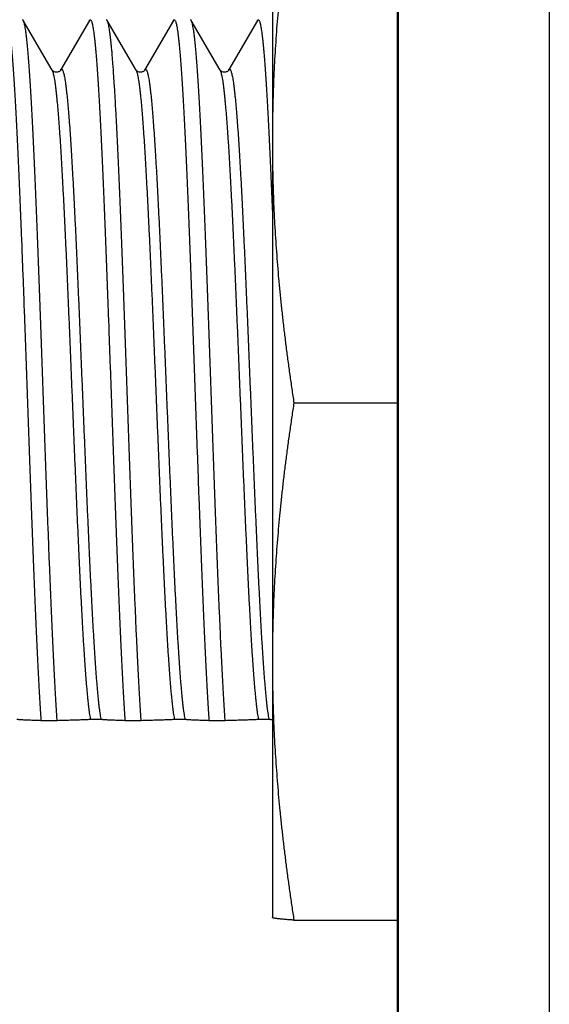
# Model space of a CAD drawing. Header units: inches. Extents: x 0 to 22, y 0 to 17.
# Tile 38 of 85: x 8.796 to 8.971, y 8.091 to 8.416. Entities that reach past the tile are written whole.
import ezdxf

# ---------------------------------------------------------------- set-up
doc = ezdxf.new("R2010")
doc.units = ezdxf.units.IN
doc.header["$LTSCALE"] = 1.21
doc.header["$MEASUREMENT"] = 0
doc.layers.get('0').update_dxf_attribs({"linetype": 'CONTINUOUS'})

msp = doc.modelspace()

# ---------------------------------------------------------------- linework, layer by layer
at = {"color": 7, "linetype": 'CONTINUOUS'}
for p, q in [((8.92121, 5.72417), (8.92121, 9.40369)), ((8.87982, 8.46327), (8.87982, 8.11927)), ((8.80698, 8.39959), (8.79747, 8.41604)), ((8.81934, 8.41604), (8.80983, 8.39959)), ((8.83475, 8.39959), (8.82524, 8.41604)), ((8.84711, 8.41604), (8.8376, 8.39959)), ((8.86252, 8.39959), (8.85301, 8.41604)), ((8.87488, 8.41604), (8.86537, 8.39959)), ((8.88695, 8.28954), (8.92121, 8.28954)), ((8.80867, 8.18438), (8.80332, 8.18438)), ((8.83644, 8.18438), (8.83109, 8.18438)), ((8.86421, 8.18438), (8.85886, 8.18438)), ((8.87982, 8.11927), (8.87983, 8.11925)), ((8.88695, 8.11841), (8.92121, 8.11841))]:
    msp.add_line(p, q, dxfattribs=at)
at = {"color": 9, "linetype": 'CONTINUOUS'}
for p, q in [((8.92139, 9.39785), (8.92139, 5.72399)), ((8.97139, 9.39742), (8.97139, 5.72356))]:
    msp.add_line(p, q, dxfattribs=at)
at = {"color": 7, "linetype": 'CONTINUOUS'}
for points in [[(8.80983, 8.39959), (8.80982, 8.39958), (8.80979, 8.39954), (8.80975, 8.39948), (8.80967, 8.39939), (8.80956, 8.39929), (8.80942, 8.39918), (8.80924, 8.39907), (8.80902, 8.39897), (8.80877, 8.3989), (8.8085, 8.39886), (8.80824, 8.39887), (8.80797, 8.39891), (8.80773, 8.39899), (8.80753, 8.39909), (8.80736, 8.3992), (8.80722, 8.39931), (8.80712, 8.39941), (8.80705, 8.39949), (8.80701, 8.39955), (8.80698, 8.39959)], [(8.8376, 8.39959), (8.83759, 8.39958), (8.83756, 8.39954), (8.83752, 8.39948), (8.83744, 8.39939), (8.83733, 8.39929), (8.83719, 8.39918), (8.83701, 8.39907), (8.83679, 8.39897), (8.83654, 8.3989), (8.83627, 8.39886), (8.83601, 8.39887), (8.83574, 8.39891), (8.8355, 8.39899), (8.8353, 8.39909), (8.83513, 8.3992), (8.83499, 8.39931), (8.83489, 8.39941), (8.83482, 8.39949), (8.83478, 8.39955), (8.83475, 8.39959)], [(8.86537, 8.39959), (8.86536, 8.39958), (8.86533, 8.39954), (8.86529, 8.39948), (8.86521, 8.39939), (8.8651, 8.39929), (8.86496, 8.39918), (8.86478, 8.39907), (8.86456, 8.39897), (8.86431, 8.3989), (8.86404, 8.39886), (8.86378, 8.39887), (8.86351, 8.39891), (8.86327, 8.39899), (8.86307, 8.39909), (8.8629, 8.3992), (8.86276, 8.39931), (8.86266, 8.39941), (8.86259, 8.39949), (8.86255, 8.39955), (8.86252, 8.39959)]]:
    msp.add_lwpolyline(points, dxfattribs=at)
for points, knots in [([(8.88695, 8.4624), (8.88671, 8.46084), (8.88625, 8.45774), (8.88558, 8.4531), (8.88494, 8.4485), (8.88434, 8.44393), (8.88378, 8.43937), (8.88325, 8.43484), (8.88276, 8.43032), (8.8823, 8.42581), (8.88188, 8.42129), (8.8815, 8.41678), (8.88115, 8.41227), (8.88084, 8.40775), (8.88057, 8.40323), (8.88034, 8.3987), (8.88015, 8.39416), (8.88001, 8.38962), (8.8799, 8.38507), (8.87984, 8.38052), (8.87982, 8.37749), (8.87982, 8.37597)], [0, 0, 0, 0, 0.054455, 0.108401, 0.1619, 0.215019, 0.267825, 0.320381, 0.37275, 0.424998, 0.477179, 0.529324, 0.581463, 0.633629, 0.685838, 0.73809, 0.790382, 0.842718, 0.895101, 0.947528, 1, 1, 1, 1]), ([(8.79184, 8.41627), (8.79188, 8.41627), (8.792, 8.41622), (8.79213, 8.41602), (8.79227, 8.4157), (8.79242, 8.41525), (8.79256, 8.41465), (8.79271, 8.41392), (8.79285, 8.41306), (8.793, 8.41205), (8.79314, 8.41092), (8.79329, 8.40965), (8.79344, 8.40825), (8.79359, 8.40671), (8.79373, 8.40505), (8.79388, 8.40326), (8.79403, 8.40135), (8.79417, 8.39932), (8.79432, 8.39716), (8.79447, 8.39489), (8.79462, 8.3925), (8.79476, 8.38999), (8.79491, 8.38738), (8.79506, 8.38466), (8.79521, 8.38184), (8.79535, 8.37891), (8.7955, 8.37589), (8.79565, 8.37277), (8.7958, 8.36957), (8.79594, 8.36627), (8.79609, 8.36289), (8.79624, 8.35943), (8.79639, 8.3559), (8.79653, 8.35229), (8.79668, 8.34862), (8.79683, 8.34488), (8.79698, 8.34108), (8.79712, 8.33723), (8.79727, 8.33332), (8.79742, 8.32937), (8.79757, 8.32538), (8.79771, 8.32135), (8.79786, 8.31728), (8.79801, 8.31318), (8.79816, 8.30907), (8.7983, 8.30493), (8.79845, 8.30077), (8.7986, 8.29661), (8.79875, 8.29244), (8.79889, 8.28826), (8.79904, 8.2841), (8.79919, 8.27993), (8.79934, 8.27579), (8.79948, 8.27165), (8.79963, 8.26755), (8.79978, 8.26346), (8.79993, 8.25941), (8.80007, 8.2554), (8.80022, 8.25142), (8.80037, 8.24749), (8.80052, 8.24361), (8.80066, 8.23978), (8.80081, 8.236), (8.80096, 8.23229), (8.8011, 8.22865), (8.80125, 8.22507), (8.8014, 8.22157), (8.80155, 8.21815), (8.80169, 8.21481), (8.80184, 8.21155), (8.80199, 8.20838), (8.80214, 8.20531), (8.80228, 8.20233), (8.80243, 8.19945), (8.80258, 8.19667), (8.80273, 8.19399), (8.80287, 8.19143), (8.80302, 8.18898), (8.80317, 8.18664), (8.80327, 8.18512), (8.80332, 8.18438)], [0, 0, 0, 0, 0.0005, 0.001488, 0.002984, 0.005037, 0.007662, 0.010865, 0.014646, 0.019006, 0.023938, 0.029442, 0.035509, 0.042135, 0.049314, 0.057035, 0.065294, 0.074078, 0.083379, 0.09319, 0.103493, 0.114285, 0.125548, 0.137271, 0.149444, 0.162048, 0.175075, 0.188507, 0.202327, 0.216527, 0.231083, 0.245983, 0.261212, 0.276747, 0.292579, 0.308684, 0.325044, 0.341647, 0.358466, 0.37549, 0.392697, 0.410064, 0.42758, 0.445217, 0.462961, 0.480791, 0.498683, 0.516625, 0.53459, 0.55256, 0.570518, 0.588438, 0.606307, 0.624101, 0.641798, 0.659386, 0.676836, 0.694136, 0.711265, 0.728199, 0.744927, 0.761423, 0.777674, 0.793661, 0.809361, 0.824765, 0.83985, 0.8546, 0.869001, 0.883033, 0.896685, 0.90994, 0.92278, 0.935197, 0.947171, 0.958693, 0.96975, 0.980326, 0.990414, 1, 1, 1, 1]), ([(8.79746, 8.41604), (8.79746, 8.41604), (8.79742, 8.41612), (8.79735, 8.41622), (8.79723, 8.41627), (8.79719, 8.41627)], [0, 0, 0, 0, 0.055131, 0.682301, 1, 1, 1, 1]), ([(8.80867, 8.18438), (8.80862, 8.18512), (8.80852, 8.18664), (8.80837, 8.18898), (8.80823, 8.19143), (8.80808, 8.19399), (8.80793, 8.19667), (8.80778, 8.19945), (8.80764, 8.20233), (8.80749, 8.20531), (8.80734, 8.20838), (8.80719, 8.21155), (8.80705, 8.21481), (8.8069, 8.21815), (8.80675, 8.22157), (8.8066, 8.22507), (8.80646, 8.22865), (8.80631, 8.23229), (8.80616, 8.236), (8.80601, 8.23978), (8.80587, 8.24361), (8.80572, 8.24749), (8.80557, 8.25142), (8.80542, 8.2554), (8.80528, 8.25941), (8.80513, 8.26346), (8.80498, 8.26755), (8.80483, 8.27166), (8.80469, 8.27579), (8.80454, 8.27993), (8.80439, 8.2841), (8.80424, 8.28826), (8.8041, 8.29244), (8.80395, 8.29661), (8.8038, 8.30077), (8.80365, 8.30493), (8.80351, 8.30907), (8.80336, 8.31319), (8.80321, 8.31728), (8.80306, 8.32135), (8.80292, 8.32538), (8.80277, 8.32937), (8.80262, 8.33332), (8.80247, 8.33723), (8.80233, 8.34108), (8.80218, 8.34488), (8.80203, 8.34862), (8.80188, 8.35229), (8.80174, 8.3559), (8.80159, 8.35943), (8.80144, 8.36289), (8.80129, 8.36627), (8.80115, 8.36957), (8.801, 8.37277), (8.80085, 8.37589), (8.8007, 8.37891), (8.80056, 8.38184), (8.80041, 8.38466), (8.80026, 8.38738), (8.80011, 8.38999), (8.79997, 8.3925), (8.79982, 8.39489), (8.79967, 8.39716), (8.79953, 8.39932), (8.79938, 8.40135), (8.79923, 8.40326), (8.79908, 8.40505), (8.79894, 8.40671), (8.79879, 8.40825), (8.79864, 8.40965), (8.7985, 8.41092), (8.79835, 8.41205), (8.7982, 8.41306), (8.79806, 8.41392), (8.79791, 8.41465), (8.79777, 8.41525), (8.79763, 8.4157), (8.79752, 8.41594), (8.79746, 8.41604)], [0, 0, 0, 0, 0.009601, 0.019705, 0.030298, 0.041372, 0.052913, 0.064906, 0.077342, 0.090203, 0.103478, 0.117153, 0.131206, 0.145631, 0.160404, 0.175512, 0.190941, 0.206666, 0.222678, 0.238955, 0.255477, 0.272232, 0.289193, 0.306348, 0.323676, 0.341153, 0.358768, 0.376494, 0.394315, 0.412213, 0.430161, 0.448148, 0.466147, 0.484139, 0.502109, 0.520029, 0.537888, 0.55566, 0.573324, 0.590867, 0.608262, 0.625495, 0.642546, 0.659392, 0.676021, 0.692408, 0.708538, 0.724394, 0.739953, 0.755206, 0.77013, 0.784709, 0.798931, 0.812773, 0.826226, 0.839273, 0.851897, 0.864089, 0.87583, 0.887112, 0.89792, 0.90824, 0.918066, 0.927382, 0.93618, 0.944452, 0.952185, 0.959375, 0.966012, 0.972089, 0.977601, 0.982542, 0.986908, 0.990695, 0.993903, 0.996532, 0.998588, 1, 1, 1, 1]), ([(8.81934, 8.41604), (8.81937, 8.41608), (8.81943, 8.41617), (8.81953, 8.41627), (8.8196, 8.41627), (8.81961, 8.41627)], [0, 0, 0, 0, 0.413583, 0.902871, 1, 1, 1, 1]), ([(8.81961, 8.41627), (8.81965, 8.41627), (8.81977, 8.41622), (8.8199, 8.41602), (8.82004, 8.4157), (8.82019, 8.41525), (8.82033, 8.41465), (8.82048, 8.41392), (8.82062, 8.41306), (8.82077, 8.41205), (8.82091, 8.41092), (8.82106, 8.40965), (8.82121, 8.40825), (8.82136, 8.40671), (8.8215, 8.40505), (8.82165, 8.40326), (8.8218, 8.40135), (8.82194, 8.39932), (8.82209, 8.39716), (8.82224, 8.39489), (8.82239, 8.3925), (8.82253, 8.38999), (8.82268, 8.38738), (8.82283, 8.38466), (8.82298, 8.38184), (8.82312, 8.37891), (8.82327, 8.37589), (8.82342, 8.37277), (8.82357, 8.36957), (8.82371, 8.36627), (8.82386, 8.36289), (8.82401, 8.35943), (8.82416, 8.3559), (8.8243, 8.35229), (8.82445, 8.34862), (8.8246, 8.34488), (8.82475, 8.34108), (8.82489, 8.33723), (8.82504, 8.33332), (8.82519, 8.32937), (8.82533, 8.32538), (8.82548, 8.32135), (8.82563, 8.31728), (8.82578, 8.31319), (8.82592, 8.30907), (8.82607, 8.30493), (8.82622, 8.30077), (8.82637, 8.29661), (8.82652, 8.29244), (8.82666, 8.28826), (8.82681, 8.2841), (8.82696, 8.27993), (8.82711, 8.27579), (8.82725, 8.27166), (8.8274, 8.26755), (8.82755, 8.26346), (8.8277, 8.25941), (8.82784, 8.2554), (8.82799, 8.25142), (8.82814, 8.24749), (8.82828, 8.24361), (8.82843, 8.23978), (8.82858, 8.236), (8.82873, 8.23229), (8.82887, 8.22865), (8.82902, 8.22507), (8.82917, 8.22157), (8.82932, 8.21815), (8.82946, 8.21481), (8.82961, 8.21155), (8.82976, 8.20838), (8.82991, 8.20531), (8.83005, 8.20233), (8.8302, 8.19945), (8.83035, 8.19667), (8.8305, 8.19399), (8.83064, 8.19143), (8.83079, 8.18898), (8.83094, 8.18664), (8.83104, 8.18512), (8.83109, 8.18438)], [0, 0, 0, 0, 0.0005, 0.001488, 0.002984, 0.005037, 0.007662, 0.010865, 0.014647, 0.019006, 0.023938, 0.029442, 0.035509, 0.042135, 0.049314, 0.057035, 0.065294, 0.074078, 0.08338, 0.09319, 0.103494, 0.114285, 0.125549, 0.137272, 0.149445, 0.162049, 0.175075, 0.188507, 0.202327, 0.216527, 0.231083, 0.245983, 0.261212, 0.276747, 0.292578, 0.308683, 0.325044, 0.341647, 0.358465, 0.37549, 0.392696, 0.410063, 0.427579, 0.445215, 0.462959, 0.48079, 0.498681, 0.516623, 0.534587, 0.552558, 0.570516, 0.588436, 0.606305, 0.624099, 0.641797, 0.659384, 0.676834, 0.694135, 0.711263, 0.728197, 0.744925, 0.761421, 0.777672, 0.793659, 0.809359, 0.824764, 0.839848, 0.854599, 0.869001, 0.883032, 0.896685, 0.909939, 0.922779, 0.935197, 0.947171, 0.958693, 0.96975, 0.980326, 0.990414, 1, 1, 1, 1]), ([(8.82523, 8.41604), (8.82523, 8.41605), (8.82518, 8.41613), (8.82511, 8.41623), (8.825, 8.41627), (8.82496, 8.41627)], [0, 0, 0, 0, 0.105645, 0.714275, 1, 1, 1, 1]), ([(8.83644, 8.18438), (8.83639, 8.18512), (8.83629, 8.18664), (8.83614, 8.18898), (8.83599, 8.19144), (8.83585, 8.194), (8.8357, 8.19668), (8.83555, 8.19946), (8.8354, 8.20234), (8.83526, 8.20533), (8.83511, 8.20841), (8.83496, 8.21158), (8.83481, 8.21484), (8.83467, 8.21818), (8.83452, 8.22161), (8.83437, 8.22512), (8.83422, 8.2287), (8.83408, 8.23234), (8.83393, 8.23606), (8.83378, 8.23984), (8.83363, 8.24367), (8.83349, 8.24756), (8.83334, 8.25149), (8.83319, 8.25547), (8.83304, 8.25949), (8.8329, 8.26355), (8.83275, 8.26764), (8.8326, 8.27175), (8.83245, 8.27588), (8.83231, 8.28004), (8.83216, 8.2842), (8.83201, 8.28837), (8.83186, 8.29255), (8.83171, 8.29672), (8.83157, 8.30089), (8.83142, 8.30505), (8.83127, 8.30919), (8.83112, 8.31332), (8.83098, 8.31741), (8.83083, 8.32148), (8.83068, 8.32552), (8.83053, 8.32951), (8.83039, 8.33347), (8.83024, 8.33737), (8.83009, 8.34123), (8.82994, 8.34503), (8.8298, 8.34877), (8.82965, 8.35244), (8.8295, 8.35605), (8.82935, 8.35958), (8.8292, 8.36304), (8.82906, 8.36642), (8.82891, 8.36971), (8.82876, 8.37292), (8.82861, 8.37603), (8.82847, 8.37905), (8.82832, 8.38198), (8.82817, 8.3848), (8.82802, 8.38751), (8.82788, 8.39012), (8.82773, 8.39262), (8.82758, 8.39501), (8.82743, 8.39728), (8.82729, 8.39943), (8.82714, 8.40146), (8.82699, 8.40337), (8.82685, 8.40515), (8.8267, 8.40681), (8.82655, 8.40833), (8.8264, 8.40973), (8.82626, 8.41099), (8.82611, 8.41212), (8.82596, 8.41311), (8.82582, 8.41397), (8.82567, 8.4147), (8.82553, 8.41528), (8.82539, 8.41572), (8.82528, 8.41595), (8.82523, 8.41604)], [0, 0, 0, 0, 0.00961, 0.019724, 0.030326, 0.041412, 0.052964, 0.064969, 0.077419, 0.090294, 0.103584, 0.117273, 0.131342, 0.145783, 0.160573, 0.175698, 0.191144, 0.206887, 0.222917, 0.239213, 0.255752, 0.272526, 0.289505, 0.306678, 0.324025, 0.34152, 0.359154, 0.376899, 0.394737, 0.412653, 0.430617, 0.44862, 0.466637, 0.484643, 0.502629, 0.520564, 0.538434, 0.556221, 0.573896, 0.591449, 0.608857, 0.626097, 0.643157, 0.660011, 0.676643, 0.693038, 0.709169, 0.725028, 0.740591, 0.755841, 0.770766, 0.785341, 0.799558, 0.813398, 0.826842, 0.839881, 0.852496, 0.864676, 0.876407, 0.887673, 0.898466, 0.908771, 0.918576, 0.927875, 0.936651, 0.9449, 0.952611, 0.959774, 0.966385, 0.972433, 0.977915, 0.982826, 0.987159, 0.990914, 0.994088, 0.996682, 0.998703, 1, 1, 1, 1]), ([(8.84711, 8.41604), (8.84714, 8.41608), (8.8472, 8.41617), (8.84729, 8.41626), (8.84737, 8.41627), (8.84738, 8.41627)], [0, 0, 0, 0, 0.370145, 0.875733, 1, 1, 1, 1]), ([(8.84738, 8.41627), (8.84742, 8.41627), (8.84753, 8.41623), (8.84766, 8.41604), (8.84781, 8.41573), (8.84795, 8.41528), (8.84809, 8.4147), (8.84824, 8.41397), (8.84838, 8.41311), (8.84853, 8.41212), (8.84868, 8.41099), (8.84882, 8.40973), (8.84897, 8.40833), (8.84912, 8.40681), (8.84926, 8.40515), (8.84941, 8.40337), (8.84956, 8.40146), (8.84971, 8.39943), (8.84985, 8.39728), (8.85, 8.39501), (8.85015, 8.39262), (8.8503, 8.39012), (8.85044, 8.38751), (8.85059, 8.3848), (8.85074, 8.38198), (8.85089, 8.37905), (8.85103, 8.37603), (8.85118, 8.37292), (8.85133, 8.36971), (8.85148, 8.36642), (8.85162, 8.36304), (8.85177, 8.35958), (8.85192, 8.35605), (8.85207, 8.35244), (8.85221, 8.34877), (8.85236, 8.34503), (8.85251, 8.34123), (8.85266, 8.33737), (8.8528, 8.33347), (8.85295, 8.32951), (8.8531, 8.32552), (8.85325, 8.32148), (8.8534, 8.31741), (8.85354, 8.31332), (8.85369, 8.30919), (8.85384, 8.30505), (8.85399, 8.30089), (8.85413, 8.29672), (8.85428, 8.29255), (8.85443, 8.28837), (8.85458, 8.2842), (8.85472, 8.28004), (8.85487, 8.27588), (8.85502, 8.27175), (8.85517, 8.26764), (8.85531, 8.26355), (8.85546, 8.25949), (8.85561, 8.25547), (8.85576, 8.25149), (8.8559, 8.24756), (8.85605, 8.24367), (8.8562, 8.23984), (8.85635, 8.23606), (8.8565, 8.23234), (8.85664, 8.2287), (8.85679, 8.22512), (8.85694, 8.22161), (8.85709, 8.21818), (8.85723, 8.21484), (8.85738, 8.21158), (8.85753, 8.20841), (8.85768, 8.20533), (8.85782, 8.20234), (8.85797, 8.19946), (8.85812, 8.19668), (8.85827, 8.194), (8.85841, 8.19144), (8.85856, 8.18898), (8.85871, 8.18664), (8.85881, 8.18512), (8.85886, 8.18438)], [0, 0, 0, 0, 0.00045, 0.001408, 0.002869, 0.004887, 0.007477, 0.010646, 0.014395, 0.018721, 0.023624, 0.029097, 0.035137, 0.041737, 0.048889, 0.056587, 0.064823, 0.073586, 0.082869, 0.092659, 0.102948, 0.113724, 0.124972, 0.136685, 0.148845, 0.161441, 0.17446, 0.187883, 0.2017, 0.215895, 0.230447, 0.245348, 0.260575, 0.276113, 0.291947, 0.308053, 0.324422, 0.341028, 0.357855, 0.374889, 0.392101, 0.409482, 0.427007, 0.444655, 0.462414, 0.480255, 0.498163, 0.51612, 0.534098, 0.552086, 0.57006, 0.587997, 0.605885, 0.623695, 0.641411, 0.659017, 0.676485, 0.693804, 0.71095, 0.727903, 0.74465, 0.761164, 0.777433, 0.793438, 0.809156, 0.824578, 0.83968, 0.854446, 0.868864, 0.882912, 0.896579, 0.909848, 0.922702, 0.935133, 0.947119, 0.958653, 0.969721, 0.980307, 0.990406, 1, 1, 1, 1]), ([(8.853, 8.41604), (8.853, 8.41604), (8.85296, 8.41612), (8.85289, 8.41622), (8.85277, 8.41627), (8.85273, 8.41627)], [0, 0, 0, 0, 0.055126, 0.682288, 1, 1, 1, 1]), ([(8.86421, 8.18438), (8.86416, 8.18512), (8.86406, 8.18664), (8.86391, 8.18898), (8.86377, 8.19143), (8.86362, 8.19399), (8.86347, 8.19667), (8.86332, 8.19945), (8.86318, 8.20233), (8.86303, 8.20531), (8.86288, 8.20838), (8.86273, 8.21155), (8.86259, 8.21481), (8.86244, 8.21815), (8.86229, 8.22157), (8.86214, 8.22507), (8.862, 8.22865), (8.86185, 8.23229), (8.8617, 8.236), (8.86155, 8.23978), (8.86141, 8.24361), (8.86126, 8.24749), (8.86111, 8.25142), (8.86096, 8.2554), (8.86082, 8.25941), (8.86067, 8.26346), (8.86052, 8.26755), (8.86037, 8.27165), (8.86023, 8.27579), (8.86008, 8.27993), (8.85993, 8.2841), (8.85978, 8.28826), (8.85964, 8.29244), (8.85949, 8.29661), (8.85934, 8.30077), (8.85919, 8.30493), (8.85905, 8.30907), (8.8589, 8.31318), (8.85875, 8.31728), (8.8586, 8.32135), (8.85846, 8.32538), (8.85831, 8.32937), (8.85816, 8.33332), (8.85801, 8.33723), (8.85787, 8.34108), (8.85772, 8.34488), (8.85757, 8.34862), (8.85742, 8.35229), (8.85728, 8.3559), (8.85713, 8.35943), (8.85698, 8.36289), (8.85683, 8.36627), (8.85669, 8.36957), (8.85654, 8.37277), (8.85639, 8.37589), (8.85624, 8.37891), (8.8561, 8.38184), (8.85595, 8.38466), (8.8558, 8.38738), (8.85565, 8.38999), (8.85551, 8.3925), (8.85536, 8.39489), (8.85521, 8.39716), (8.85507, 8.39932), (8.85492, 8.40135), (8.85477, 8.40326), (8.85462, 8.40505), (8.85448, 8.40671), (8.85433, 8.40825), (8.85418, 8.40965), (8.85404, 8.41092), (8.85389, 8.41205), (8.85374, 8.41306), (8.8536, 8.41392), (8.85345, 8.41465), (8.85331, 8.41525), (8.85317, 8.4157), (8.85306, 8.41594), (8.853, 8.41604)], [0, 0, 0, 0, 0.009601, 0.019705, 0.030298, 0.041372, 0.052912, 0.064905, 0.077342, 0.090202, 0.103478, 0.117151, 0.131205, 0.14563, 0.160402, 0.175511, 0.190939, 0.206664, 0.222677, 0.238953, 0.255475, 0.27223, 0.28919, 0.306346, 0.323673, 0.341151, 0.358766, 0.376491, 0.394314, 0.412211, 0.430159, 0.448146, 0.466144, 0.484137, 0.502107, 0.520027, 0.537886, 0.555657, 0.573322, 0.590865, 0.608259, 0.625494, 0.642544, 0.65939, 0.676019, 0.692405, 0.708536, 0.724392, 0.739952, 0.755205, 0.770128, 0.784708, 0.79893, 0.812772, 0.826226, 0.839273, 0.851897, 0.864089, 0.87583, 0.887112, 0.89792, 0.908241, 0.918066, 0.927383, 0.936181, 0.944453, 0.952186, 0.959376, 0.966013, 0.972089, 0.977602, 0.982542, 0.986908, 0.990696, 0.993903, 0.996532, 0.998588, 1, 1, 1, 1]), ([(8.87488, 8.41604), (8.87491, 8.41608), (8.87497, 8.41617), (8.87507, 8.41627), (8.87514, 8.41627), (8.87515, 8.41627)], [0, 0, 0, 0, 0.413602, 0.902883, 1, 1, 1, 1]), ([(8.87515, 8.41627), (8.87519, 8.41627), (8.87531, 8.41622), (8.87544, 8.41602), (8.87558, 8.4157), (8.87573, 8.41525), (8.87587, 8.41465), (8.87602, 8.41392), (8.87616, 8.41306), (8.87631, 8.41205), (8.87645, 8.41092), (8.8766, 8.40965), (8.87675, 8.40825), (8.8769, 8.40671), (8.87704, 8.40505), (8.87719, 8.40326), (8.87734, 8.40135), (8.87748, 8.39932), (8.87763, 8.39716), (8.87778, 8.39489), (8.87793, 8.3925), (8.87807, 8.38999), (8.87822, 8.38738), (8.87837, 8.38466), (8.87852, 8.38184), (8.87866, 8.37891), (8.87881, 8.37589), (8.87896, 8.37277), (8.87911, 8.36957), (8.87925, 8.36627), (8.8794, 8.36289), (8.87955, 8.35943), (8.87969, 8.35605), (8.87978, 8.35382), (8.87982, 8.35277)], [0, 0, 0, 0, 0.001821, 0.005414, 0.010859, 0.018329, 0.027882, 0.039535, 0.053296, 0.069158, 0.087107, 0.107134, 0.129211, 0.153324, 0.179446, 0.207542, 0.237595, 0.269559, 0.303407, 0.339106, 0.3766, 0.415869, 0.456856, 0.499513, 0.54381, 0.589676, 0.637076, 0.685957, 0.736246, 0.787916, 0.840887, 0.895104, 0.950522, 1, 1, 1, 1]), ([(8.87982, 8.37597), (8.87982, 8.37444), (8.87984, 8.3714), (8.8799, 8.36683), (8.88001, 8.36227), (8.88016, 8.35771), (8.88035, 8.35316), (8.88058, 8.34862), (8.88085, 8.34408), (8.88116, 8.33955), (8.88151, 8.33503), (8.88189, 8.33052), (8.88232, 8.326), (8.88277, 8.32149), (8.88327, 8.31698), (8.88379, 8.31245), (8.88436, 8.30791), (8.88495, 8.30336), (8.88558, 8.29878), (8.88625, 8.29417), (8.88671, 8.29109), (8.88695, 8.28954)], [0, 0, 0, 0, 0.05268, 0.105312, 0.157891, 0.210412, 0.262875, 0.315278, 0.367618, 0.419889, 0.472105, 0.524297, 0.576491, 0.628715, 0.681021, 0.733472, 0.786126, 0.839042, 0.892286, 0.945919, 1, 1, 1, 1]), ([(8.88695, 8.28954), (8.88671, 8.288), (8.88625, 8.28493), (8.88558, 8.28034), (8.88494, 8.27578), (8.88434, 8.27125), (8.88378, 8.26675), (8.88325, 8.26226), (8.88276, 8.25778), (8.8823, 8.25331), (8.88188, 8.24885), (8.8815, 8.24438), (8.88115, 8.23991), (8.88084, 8.23544), (8.88057, 8.23096), (8.88034, 8.22648), (8.88015, 8.22198), (8.88001, 8.21749), (8.8799, 8.21299), (8.87984, 8.20848), (8.87982, 8.20548), (8.87982, 8.20398)], [0, 0, 0, 0, 0.054463, 0.108415, 0.161919, 0.215042, 0.267852, 0.320411, 0.372781, 0.42503, 0.477211, 0.529355, 0.581493, 0.633656, 0.685863, 0.738111, 0.790399, 0.842732, 0.89511, 0.947533, 1, 1, 1, 1]), ([(8.87982, 8.20398), (8.87982, 8.20247), (8.87984, 8.19945), (8.8799, 8.19493), (8.88001, 8.19041), (8.88016, 8.1859), (8.88035, 8.18139), (8.88058, 8.1769), (8.88085, 8.17241), (8.88116, 8.16792), (8.88151, 8.16345), (8.88189, 8.15898), (8.88232, 8.15451), (8.88277, 8.15005), (8.88327, 8.14558), (8.88379, 8.1411), (8.88436, 8.1366), (8.88495, 8.13209), (8.88558, 8.12756), (8.88625, 8.12299), (8.88671, 8.11994), (8.88695, 8.11841)], [0, 0, 0, 0, 0.052676, 0.105303, 0.157877, 0.210395, 0.262853, 0.315253, 0.36759, 0.419859, 0.472074, 0.524265, 0.576459, 0.628684, 0.680992, 0.733445, 0.786102, 0.839023, 0.892272, 0.945911, 1, 1, 1, 1]), ([(8.80332, 8.18438), (8.80301, 8.18439), (8.8024, 8.18441), (8.80151, 8.18444), (8.80069, 8.18447), (8.79992, 8.1845), (8.7992, 8.18453), (8.79854, 8.18456), (8.79793, 8.18458), (8.79737, 8.18461), (8.79687, 8.18464), (8.79642, 8.18467), (8.79603, 8.1847), (8.79569, 8.18473), (8.79548, 8.18475), (8.79539, 8.18476)], [0, 0, 0, 0, 0.118595, 0.229831, 0.333913, 0.431015, 0.521274, 0.604777, 0.681566, 0.751655, 0.815019, 0.871615, 0.921363, 0.964188, 1, 1, 1, 1]), ([(8.81969, 8.18476), (8.81951, 8.18475), (8.81913, 8.18473), (8.81853, 8.1847), (8.81788, 8.18467), (8.81719, 8.18464), (8.81644, 8.18461), (8.81564, 8.18458), (8.81479, 8.18456), (8.8139, 8.18453), (8.81295, 8.1845), (8.81195, 8.18447), (8.81091, 8.18444), (8.80981, 8.18441), (8.80906, 8.18439), (8.80867, 8.18438)], [0, 0, 0, 0, 0.049496, 0.103731, 0.162616, 0.226069, 0.29402, 0.366426, 0.443268, 0.524552, 0.610314, 0.700619, 0.795573, 0.895313, 1, 1, 1, 1]), ([(8.82316, 8.18476), (8.82314, 8.18476), (8.8231, 8.18476), (8.82305, 8.18477), (8.82299, 8.18477), (8.82293, 8.18478), (8.82287, 8.18478), (8.82281, 8.18478), (8.82275, 8.18479), (8.82269, 8.18479), (8.82263, 8.18479), (8.82257, 8.18479), (8.82251, 8.1848), (8.82245, 8.1848), (8.82239, 8.1848), (8.82234, 8.1848), (8.82228, 8.1848), (8.82223, 8.1848), (8.82217, 8.1848), (8.82212, 8.1848), (8.82207, 8.18481), (8.82202, 8.18481), (8.82196, 8.18481), (8.82191, 8.18481), (8.82186, 8.18481), (8.82182, 8.18481), (8.82177, 8.18481), (8.82172, 8.18481), (8.82168, 8.18481), (8.82163, 8.18481), (8.82159, 8.18481), (8.82154, 8.18481), (8.82149, 8.18481), (8.82144, 8.18481), (8.82139, 8.18481), (8.82133, 8.18481), (8.82128, 8.18481), (8.82122, 8.18481), (8.82116, 8.1848), (8.8211, 8.1848), (8.82103, 8.1848), (8.82097, 8.1848), (8.8209, 8.1848), (8.82083, 8.1848), (8.82076, 8.1848), (8.82069, 8.1848), (8.82061, 8.18479), (8.82053, 8.18479), (8.82045, 8.18479), (8.82036, 8.18479), (8.82027, 8.18478), (8.82018, 8.18478), (8.82009, 8.18478), (8.81999, 8.18477), (8.81989, 8.18477), (8.81979, 8.18476), (8.81973, 8.18476), (8.81969, 8.18476)], [0, 0, 0, 0, 0.014874, 0.031015, 0.047969, 0.065414, 0.083114, 0.100899, 0.118645, 0.136268, 0.153704, 0.170914, 0.187873, 0.204567, 0.220995, 0.237161, 0.253075, 0.268752, 0.284209, 0.299465, 0.314549, 0.329445, 0.344245, 0.358882, 0.373225, 0.387242, 0.400898, 0.414063, 0.426965, 0.439771, 0.452762, 0.466295, 0.480501, 0.495323, 0.510557, 0.526384, 0.542745, 0.559473, 0.576587, 0.594175, 0.612273, 0.630947, 0.650227, 0.670167, 0.690813, 0.712214, 0.734409, 0.757433, 0.781312, 0.806061, 0.831682, 0.858157, 0.88544, 0.913446, 0.942038, 0.970999, 1, 1, 1, 1]), ([(8.83109, 8.18438), (8.83078, 8.18439), (8.83017, 8.18441), (8.82928, 8.18444), (8.82845, 8.18447), (8.82768, 8.1845), (8.82697, 8.18453), (8.8263, 8.18456), (8.82569, 8.18458), (8.82514, 8.18461), (8.82464, 8.18464), (8.82419, 8.18467), (8.8238, 8.1847), (8.82346, 8.18473), (8.82325, 8.18475), (8.82316, 8.18476)], [0, 0, 0, 0, 0.118816, 0.230197, 0.334368, 0.431515, 0.521782, 0.605259, 0.682, 0.752021, 0.815309, 0.871823, 0.921495, 0.964248, 1, 1, 1, 1]), ([(8.84746, 8.18476), (8.84728, 8.18475), (8.8469, 8.18473), (8.8463, 8.1847), (8.84565, 8.18467), (8.84496, 8.18464), (8.84421, 8.18461), (8.84341, 8.18458), (8.84256, 8.18456), (8.84167, 8.18453), (8.84072, 8.1845), (8.83972, 8.18447), (8.83868, 8.18444), (8.83758, 8.18441), (8.83683, 8.18439), (8.83644, 8.18438)], [0, 0, 0, 0, 0.049496, 0.103731, 0.162616, 0.226069, 0.29402, 0.366426, 0.443268, 0.524552, 0.610314, 0.700619, 0.795573, 0.895313, 1, 1, 1, 1]), ([(8.85093, 8.18476), (8.85091, 8.18476), (8.85087, 8.18476), (8.85082, 8.18477), (8.85076, 8.18477), (8.8507, 8.18478), (8.85064, 8.18478), (8.85058, 8.18478), (8.85052, 8.18479), (8.85046, 8.18479), (8.8504, 8.18479), (8.85034, 8.18479), (8.85028, 8.1848), (8.85022, 8.1848), (8.85016, 8.1848), (8.85011, 8.1848), (8.85005, 8.1848), (8.85, 8.1848), (8.84994, 8.1848), (8.84989, 8.1848), (8.84984, 8.18481), (8.84979, 8.18481), (8.84973, 8.18481), (8.84968, 8.18481), (8.84963, 8.18481), (8.84959, 8.18481), (8.84954, 8.18481), (8.84949, 8.18481), (8.84945, 8.18481), (8.8494, 8.18481), (8.84936, 8.18481), (8.84931, 8.18481), (8.84926, 8.18481), (8.84921, 8.18481), (8.84916, 8.18481), (8.8491, 8.18481), (8.84905, 8.18481), (8.84899, 8.18481), (8.84893, 8.1848), (8.84887, 8.1848), (8.8488, 8.1848), (8.84874, 8.1848), (8.84867, 8.1848), (8.8486, 8.1848), (8.84853, 8.1848), (8.84846, 8.1848), (8.84838, 8.18479), (8.8483, 8.18479), (8.84822, 8.18479), (8.84813, 8.18479), (8.84804, 8.18478), (8.84795, 8.18478), (8.84786, 8.18478), (8.84776, 8.18477), (8.84766, 8.18477), (8.84756, 8.18476), (8.8475, 8.18476), (8.84746, 8.18476)], [0, 0, 0, 0, 0.014874, 0.031015, 0.047969, 0.065414, 0.083114, 0.100899, 0.118645, 0.136268, 0.153704, 0.170914, 0.187873, 0.204567, 0.220995, 0.237161, 0.253075, 0.268752, 0.284209, 0.299465, 0.314549, 0.329445, 0.344245, 0.358882, 0.373225, 0.387242, 0.400898, 0.414063, 0.426965, 0.439771, 0.452762, 0.466295, 0.480501, 0.495323, 0.510557, 0.526384, 0.542745, 0.559473, 0.576587, 0.594175, 0.612273, 0.630947, 0.650227, 0.670167, 0.690813, 0.712214, 0.734409, 0.757433, 0.781312, 0.806061, 0.831682, 0.858157, 0.88544, 0.913446, 0.942038, 0.970999, 1, 1, 1, 1]), ([(8.85886, 8.18438), (8.85855, 8.18439), (8.85794, 8.18441), (8.85705, 8.18444), (8.85622, 8.18447), (8.85545, 8.1845), (8.85474, 8.18453), (8.85407, 8.18456), (8.85346, 8.18458), (8.85291, 8.18461), (8.85241, 8.18464), (8.85196, 8.18467), (8.85157, 8.1847), (8.85123, 8.18473), (8.85102, 8.18475), (8.85093, 8.18476)], [0, 0, 0, 0, 0.118816, 0.230197, 0.334368, 0.431515, 0.521782, 0.605259, 0.682, 0.752021, 0.815309, 0.871823, 0.921495, 0.964248, 1, 1, 1, 1]), ([(8.87523, 8.18476), (8.87505, 8.18475), (8.87467, 8.18473), (8.87407, 8.1847), (8.87343, 8.18467), (8.87273, 8.18464), (8.87198, 8.18461), (8.87118, 8.18459), (8.87034, 8.18456), (8.86944, 8.18453), (8.8685, 8.1845), (8.8675, 8.18447), (8.86645, 8.18444), (8.86535, 8.18441), (8.8646, 8.18439), (8.86421, 8.18438)], [0, 0, 0, 0, 0.049426, 0.10357, 0.162355, 0.22571, 0.293592, 0.365962, 0.442783, 0.524057, 0.609846, 0.700225, 0.795291, 0.895173, 1, 1, 1, 1]), ([(8.8787, 8.18476), (8.87868, 8.18476), (8.87864, 8.18476), (8.87859, 8.18477), (8.87853, 8.18477), (8.87847, 8.18478), (8.87841, 8.18478), (8.87835, 8.18478), (8.87829, 8.18479), (8.87823, 8.18479), (8.87817, 8.18479), (8.87811, 8.18479), (8.87805, 8.1848), (8.87799, 8.1848), (8.87793, 8.1848), (8.87788, 8.1848), (8.87782, 8.1848), (8.87777, 8.1848), (8.87771, 8.1848), (8.87766, 8.1848), (8.87761, 8.18481), (8.87756, 8.18481), (8.8775, 8.18481), (8.87745, 8.18481), (8.8774, 8.18481), (8.87736, 8.18481), (8.87731, 8.18481), (8.87726, 8.18481), (8.87722, 8.18481), (8.87717, 8.18481), (8.87713, 8.18481), (8.87708, 8.18481), (8.87703, 8.18481), (8.87698, 8.18481), (8.87693, 8.18481), (8.87687, 8.18481), (8.87682, 8.18481), (8.87676, 8.18481), (8.8767, 8.1848), (8.87664, 8.1848), (8.87657, 8.1848), (8.87651, 8.1848), (8.87644, 8.1848), (8.87637, 8.1848), (8.8763, 8.1848), (8.87623, 8.1848), (8.87615, 8.18479), (8.87607, 8.18479), (8.87599, 8.18479), (8.8759, 8.18479), (8.87581, 8.18478), (8.87572, 8.18478), (8.87563, 8.18478), (8.87553, 8.18477), (8.87543, 8.18477), (8.87533, 8.18476), (8.87527, 8.18476), (8.87523, 8.18476)], [0, 0, 0, 0, 0.014874, 0.031015, 0.047969, 0.065414, 0.083114, 0.100899, 0.118645, 0.136268, 0.153704, 0.170914, 0.187873, 0.204567, 0.220995, 0.237161, 0.253075, 0.268752, 0.284209, 0.299465, 0.314549, 0.329445, 0.344245, 0.358882, 0.373225, 0.387242, 0.400898, 0.414063, 0.426965, 0.439771, 0.452762, 0.466295, 0.480501, 0.495323, 0.510557, 0.526384, 0.542745, 0.559473, 0.576587, 0.594175, 0.612273, 0.630947, 0.650227, 0.670167, 0.690813, 0.712214, 0.734409, 0.757433, 0.781312, 0.806061, 0.831682, 0.858157, 0.88544, 0.913446, 0.942038, 0.970999, 1, 1, 1, 1]), ([(8.87982, 8.18467), (8.87979, 8.18467), (8.87962, 8.18468), (8.87934, 8.1847), (8.879, 8.18473), (8.87879, 8.18475), (8.8787, 8.18476)], [0, 0, 0, 0, 0.099639, 0.448521, 0.748831, 1, 1, 1, 1]), ([(8.88695, 8.11841), (8.88672, 8.11843), (8.88626, 8.11846), (8.88559, 8.1185), (8.88496, 8.11855), (8.88436, 8.1186), (8.8838, 8.11864), (8.88327, 8.11869), (8.88278, 8.11873), (8.88232, 8.11878), (8.8819, 8.11882), (8.88152, 8.11887), (8.88117, 8.11891), (8.88086, 8.11896), (8.88059, 8.119), (8.88036, 8.11905), (8.88017, 8.11909), (8.88003, 8.11914), (8.87992, 8.11918), (8.87985, 8.11922), (8.87983, 8.11925), (8.87982, 8.11927)], [0, 0, 0, 0, 0.097875, 0.190779, 0.278757, 0.361846, 0.440069, 0.513427, 0.581906, 0.645482, 0.704099, 0.757666, 0.806093, 0.849289, 0.887156, 0.919597, 0.946546, 0.967984, 0.983982, 0.994858, 1, 1, 1, 1])]:
    msp.add_open_spline(points, degree=3, knots=knots, dxfattribs=at)
at = {"color": 9, "linetype": 'CONTINUOUS'}
for points, knots in [([(8.80698, 8.39959), (8.80699, 8.39957), (8.80707, 8.39944), (8.80719, 8.39914), (8.80734, 8.39865), (8.80749, 8.39803), (8.80764, 8.39729), (8.80779, 8.39642), (8.80794, 8.39543), (8.80809, 8.39431), (8.80825, 8.39307), (8.8084, 8.39171), (8.80855, 8.39023), (8.8087, 8.38863), (8.80885, 8.38691), (8.80901, 8.38508), (8.80916, 8.38314), (8.80931, 8.38109), (8.80946, 8.37893), (8.80962, 8.37667), (8.80977, 8.3743), (8.80992, 8.37184), (8.81007, 8.36927), (8.81023, 8.36662), (8.81038, 8.36388), (8.81053, 8.36105), (8.81068, 8.35813), (8.81084, 8.35514), (8.81099, 8.35207), (8.81114, 8.34892), (8.81129, 8.34571), (8.81145, 8.34244), (8.8116, 8.3391), (8.81175, 8.3357), (8.8119, 8.33226), (8.81206, 8.32876), (8.81221, 8.32522), (8.81236, 8.32163), (8.81252, 8.31802), (8.81267, 8.31437), (8.81282, 8.31069), (8.81297, 8.30699), (8.81313, 8.30327), (8.81328, 8.29953), (8.81343, 8.29579), (8.81358, 8.29204), (8.81374, 8.28829), (8.81389, 8.28454), (8.81404, 8.2808), (8.81419, 8.27708), (8.81435, 8.27337), (8.8145, 8.26968), (8.81465, 8.26602), (8.8148, 8.26239), (8.81496, 8.25879), (8.81511, 8.25523), (8.81526, 8.25171), (8.81542, 8.24825), (8.81557, 8.24483), (8.81572, 8.24147), (8.81587, 8.23816), (8.81603, 8.23493), (8.81618, 8.23175), (8.81633, 8.22865), (8.81648, 8.22563), (8.81664, 8.22268), (8.81679, 8.21982), (8.81694, 8.21704), (8.81709, 8.21434), (8.81725, 8.21174), (8.8174, 8.20924), (8.81755, 8.20683), (8.8177, 8.20453), (8.81786, 8.20233), (8.81801, 8.20023), (8.81816, 8.19824), (8.81831, 8.19637), (8.81847, 8.1946), (8.81862, 8.19295), (8.81877, 8.19142), (8.81892, 8.19001), (8.81907, 8.18872), (8.81923, 8.18756), (8.81938, 8.18651), (8.81953, 8.18559), (8.81964, 8.18502), (8.81969, 8.18476)], [0, 0, 0, 0, 0.00032, 0.00212, 0.004482, 0.007418, 0.010931, 0.015022, 0.019688, 0.024926, 0.030731, 0.037097, 0.044017, 0.051483, 0.059487, 0.068019, 0.07707, 0.086629, 0.096685, 0.107226, 0.11824, 0.129713, 0.141632, 0.153984, 0.166752, 0.179923, 0.19348, 0.207408, 0.221689, 0.236308, 0.251245, 0.266484, 0.282007, 0.297795, 0.313829, 0.33009, 0.346559, 0.363216, 0.380041, 0.397014, 0.414116, 0.431325, 0.448621, 0.465984, 0.483392, 0.500825, 0.518263, 0.535684, 0.553068, 0.570394, 0.587641, 0.604789, 0.621817, 0.638705, 0.655434, 0.671982, 0.68833, 0.704459, 0.72035, 0.735984, 0.751341, 0.766404, 0.781155, 0.795577, 0.809651, 0.823362, 0.836692, 0.849627, 0.862151, 0.874249, 0.885907, 0.89711, 0.907846, 0.918102, 0.927865, 0.937126, 0.945871, 0.954092, 0.961779, 0.968924, 0.975517, 0.981552, 0.987023, 0.991924, 0.99625, 1, 1, 1, 1]), ([(8.80983, 8.39959), (8.80984, 8.39961), (8.80989, 8.3997), (8.80999, 8.39983), (8.81019, 8.39988), (8.81036, 8.39974), (8.8105, 8.3995), (8.81065, 8.39914), (8.8108, 8.39865), (8.81095, 8.39803), (8.8111, 8.39729), (8.81125, 8.39642), (8.81141, 8.39543), (8.81156, 8.39431), (8.81171, 8.39307), (8.81186, 8.39171), (8.81201, 8.39023), (8.81217, 8.38863), (8.81232, 8.38691), (8.81247, 8.38508), (8.81262, 8.38314), (8.81278, 8.38109), (8.81293, 8.37893), (8.81308, 8.37667), (8.81323, 8.3743), (8.81339, 8.37184), (8.81354, 8.36927), (8.81369, 8.36662), (8.81384, 8.36388), (8.814, 8.36105), (8.81415, 8.35813), (8.8143, 8.35514), (8.81445, 8.35207), (8.81461, 8.34892), (8.81476, 8.34571), (8.81491, 8.34244), (8.81506, 8.3391), (8.81522, 8.3357), (8.81537, 8.33226), (8.81552, 8.32876), (8.81567, 8.32522), (8.81583, 8.32163), (8.81598, 8.31802), (8.81613, 8.31437), (8.81628, 8.31069), (8.81644, 8.30699), (8.81659, 8.30327), (8.81674, 8.29953), (8.81689, 8.29579), (8.81705, 8.29204), (8.8172, 8.28829), (8.81735, 8.28454), (8.81751, 8.2808), (8.81766, 8.27708), (8.81781, 8.27337), (8.81796, 8.26968), (8.81812, 8.26602), (8.81827, 8.26239), (8.81842, 8.25879), (8.81857, 8.25523), (8.81873, 8.25171), (8.81888, 8.24825), (8.81903, 8.24483), (8.81918, 8.24147), (8.81934, 8.23816), (8.81949, 8.23493), (8.81964, 8.23175), (8.81979, 8.22865), (8.81995, 8.22563), (8.8201, 8.22268), (8.82025, 8.21982), (8.82041, 8.21704), (8.82056, 8.21434), (8.82071, 8.21174), (8.82086, 8.20924), (8.82102, 8.20683), (8.82117, 8.20453), (8.82132, 8.20233), (8.82147, 8.20023), (8.82162, 8.19824), (8.82178, 8.19637), (8.82193, 8.1946), (8.82208, 8.19295), (8.82223, 8.19142), (8.82239, 8.19001), (8.82254, 8.18872), (8.82269, 8.18756), (8.82284, 8.18651), (8.82299, 8.18559), (8.8231, 8.18502), (8.82316, 8.18476)], [0, 0, 0, 0, 0.000383, 0.001412, 0.002134, 0.002972, 0.004238, 0.006031, 0.008384, 0.011308, 0.014808, 0.018883, 0.023531, 0.028748, 0.034531, 0.040871, 0.047764, 0.055201, 0.063173, 0.071672, 0.080687, 0.090209, 0.100226, 0.110725, 0.121696, 0.133124, 0.144997, 0.1573, 0.170018, 0.183137, 0.196642, 0.210515, 0.22474, 0.239301, 0.25418, 0.269359, 0.284821, 0.300547, 0.316518, 0.332716, 0.34912, 0.365712, 0.382471, 0.399378, 0.416412, 0.433554, 0.450782, 0.468077, 0.485417, 0.502782, 0.520151, 0.537504, 0.55482, 0.572078, 0.589257, 0.606338, 0.623299, 0.640122, 0.656784, 0.673267, 0.689552, 0.705618, 0.721446, 0.737019, 0.752316, 0.76732, 0.782013, 0.796378, 0.810397, 0.824054, 0.837332, 0.850217, 0.862692, 0.874742, 0.886354, 0.897513, 0.908207, 0.918423, 0.928148, 0.937372, 0.946083, 0.954272, 0.961929, 0.969045, 0.975613, 0.981624, 0.987074, 0.991955, 0.996265, 1, 1, 1, 1]), ([(8.83475, 8.39959), (8.83481, 8.39949), (8.83492, 8.39924), (8.83507, 8.39879), (8.83522, 8.39821), (8.83537, 8.3975), (8.83552, 8.39666), (8.83567, 8.3957), (8.83583, 8.39461), (8.83598, 8.39339), (8.83613, 8.39206), (8.83628, 8.3906), (8.83644, 8.38902), (8.83659, 8.38733), (8.83674, 8.38552), (8.83689, 8.38359), (8.83705, 8.38156), (8.8372, 8.37942), (8.83735, 8.37717), (8.83751, 8.37482), (8.83766, 8.37237), (8.83781, 8.36982), (8.83796, 8.36717), (8.83812, 8.36444), (8.83827, 8.36161), (8.83842, 8.35871), (8.83858, 8.35572), (8.83873, 8.35265), (8.83888, 8.34951), (8.83904, 8.3463), (8.83919, 8.34302), (8.83934, 8.33969), (8.8395, 8.33629), (8.83965, 8.33284), (8.8398, 8.32934), (8.83996, 8.32579), (8.84011, 8.32221), (8.84026, 8.31858), (8.84041, 8.31492), (8.84057, 8.31124), (8.84072, 8.30753), (8.84087, 8.3038), (8.84103, 8.30005), (8.84118, 8.2963), (8.84133, 8.29254), (8.84149, 8.28877), (8.84164, 8.28501), (8.84179, 8.28126), (8.84195, 8.27752), (8.8421, 8.2738), (8.84225, 8.27009), (8.84241, 8.26642), (8.84256, 8.26277), (8.84271, 8.25916), (8.84286, 8.25558), (8.84302, 8.25205), (8.84317, 8.24856), (8.84332, 8.24513), (8.84348, 8.24175), (8.84363, 8.23844), (8.84378, 8.23518), (8.84394, 8.23199), (8.84409, 8.22888), (8.84424, 8.22584), (8.8444, 8.22287), (8.84455, 8.21999), (8.8447, 8.2172), (8.84485, 8.21449), (8.84501, 8.21188), (8.84516, 8.20936), (8.84531, 8.20694), (8.84547, 8.20462), (8.84562, 8.20241), (8.84577, 8.2003), (8.84593, 8.19831), (8.84608, 8.19642), (8.84623, 8.19465), (8.84638, 8.19299), (8.84654, 8.19145), (8.84669, 8.19004), (8.84684, 8.18874), (8.84699, 8.18757), (8.84715, 8.18652), (8.8473, 8.1856), (8.84741, 8.18502), (8.84746, 8.18476)], [0, 0, 0, 0, 0.001575, 0.003791, 0.006583, 0.009956, 0.01391, 0.018444, 0.023555, 0.029238, 0.035487, 0.042295, 0.049655, 0.057559, 0.065996, 0.074959, 0.084435, 0.094414, 0.104884, 0.115833, 0.127247, 0.139113, 0.151417, 0.164144, 0.177278, 0.190805, 0.204709, 0.218971, 0.233576, 0.248505, 0.263742, 0.279267, 0.295062, 0.311108, 0.327387, 0.343877, 0.36056, 0.377416, 0.394424, 0.411564, 0.428815, 0.446157, 0.463569, 0.48103, 0.498519, 0.516015, 0.533497, 0.550944, 0.568335, 0.58565, 0.602867, 0.619966, 0.636926, 0.653727, 0.670349, 0.686772, 0.702976, 0.718942, 0.73465, 0.750083, 0.76522, 0.780045, 0.794539, 0.808685, 0.822467, 0.835866, 0.848869, 0.861458, 0.87362, 0.885339, 0.896601, 0.907394, 0.917704, 0.927519, 0.936828, 0.945619, 0.953882, 0.961608, 0.968787, 0.975412, 0.981476, 0.986971, 0.991893, 0.996237, 1, 1, 1, 1]), ([(8.8376, 8.39959), (8.83764, 8.39966), (8.83771, 8.39978), (8.8379, 8.39989), (8.83809, 8.39979), (8.83823, 8.39957), (8.83838, 8.39925), (8.83853, 8.39879), (8.83868, 8.39821), (8.83883, 8.3975), (8.83898, 8.39666), (8.83914, 8.3957), (8.83929, 8.39461), (8.83944, 8.39339), (8.83959, 8.39206), (8.83975, 8.3906), (8.8399, 8.38902), (8.84005, 8.38733), (8.84021, 8.38552), (8.84036, 8.38359), (8.84051, 8.38156), (8.84066, 8.37942), (8.84082, 8.37717), (8.84097, 8.37482), (8.84112, 8.37237), (8.84128, 8.36982), (8.84143, 8.36717), (8.84158, 8.36444), (8.84173, 8.36161), (8.84189, 8.35871), (8.84204, 8.35572), (8.84219, 8.35265), (8.84235, 8.34951), (8.8425, 8.3463), (8.84265, 8.34302), (8.84281, 8.33969), (8.84296, 8.33629), (8.84311, 8.33284), (8.84327, 8.32934), (8.84342, 8.32579), (8.84357, 8.32221), (8.84373, 8.31858), (8.84388, 8.31492), (8.84403, 8.31124), (8.84418, 8.30753), (8.84434, 8.3038), (8.84449, 8.30005), (8.84464, 8.2963), (8.8448, 8.29254), (8.84495, 8.28877), (8.8451, 8.28501), (8.84526, 8.28126), (8.84541, 8.27752), (8.84556, 8.2738), (8.84572, 8.27009), (8.84587, 8.26642), (8.84602, 8.26277), (8.84618, 8.25916), (8.84633, 8.25558), (8.84648, 8.25205), (8.84663, 8.24856), (8.84679, 8.24513), (8.84694, 8.24175), (8.84709, 8.23844), (8.84725, 8.23518), (8.8474, 8.23199), (8.84755, 8.22888), (8.84771, 8.22584), (8.84786, 8.22287), (8.84801, 8.21999), (8.84817, 8.2172), (8.84832, 8.21449), (8.84847, 8.21188), (8.84863, 8.20936), (8.84878, 8.20694), (8.84893, 8.20462), (8.84908, 8.20241), (8.84924, 8.2003), (8.84939, 8.19831), (8.84954, 8.19642), (8.8497, 8.19465), (8.84985, 8.19299), (8.85, 8.19145), (8.85015, 8.19004), (8.85031, 8.18874), (8.85046, 8.18757), (8.85061, 8.18652), (8.85076, 8.1856), (8.85087, 8.18502), (8.85093, 8.18476)], [0, 0, 0, 0, 0.001166, 0.001943, 0.002707, 0.003843, 0.005493, 0.007701, 0.010482, 0.013841, 0.01778, 0.022296, 0.027387, 0.033047, 0.039272, 0.046053, 0.053385, 0.061257, 0.069662, 0.078589, 0.088028, 0.097968, 0.108397, 0.119302, 0.130672, 0.142491, 0.154747, 0.167424, 0.180507, 0.193981, 0.20783, 0.222036, 0.236584, 0.251455, 0.266631, 0.282095, 0.297829, 0.313812, 0.330026, 0.346452, 0.36307, 0.379859, 0.396801, 0.413873, 0.431057, 0.448331, 0.465674, 0.483067, 0.500487, 0.517914, 0.535328, 0.552706, 0.570029, 0.587276, 0.604425, 0.621457, 0.638351, 0.655086, 0.671643, 0.688001, 0.704142, 0.720045, 0.735692, 0.751063, 0.766142, 0.780908, 0.795345, 0.809436, 0.823163, 0.836511, 0.849462, 0.862002, 0.874116, 0.885789, 0.897007, 0.907758, 0.918027, 0.927804, 0.937075, 0.945832, 0.954063, 0.961758, 0.96891, 0.975509, 0.981549, 0.987022, 0.991925, 0.996252, 1, 1, 1, 1]), ([(8.86252, 8.39959), (8.86253, 8.39957), (8.86261, 8.39944), (8.86273, 8.39914), (8.86288, 8.39865), (8.86303, 8.39803), (8.86318, 8.39729), (8.86333, 8.39642), (8.86348, 8.39543), (8.86363, 8.39431), (8.86379, 8.39307), (8.86394, 8.39171), (8.86409, 8.39023), (8.86424, 8.38863), (8.86439, 8.38691), (8.86455, 8.38508), (8.8647, 8.38314), (8.86485, 8.38109), (8.865, 8.37893), (8.86516, 8.37667), (8.86531, 8.3743), (8.86546, 8.37184), (8.86561, 8.36927), (8.86577, 8.36662), (8.86592, 8.36388), (8.86607, 8.36105), (8.86622, 8.35813), (8.86638, 8.35514), (8.86653, 8.35207), (8.86668, 8.34892), (8.86683, 8.34571), (8.86699, 8.34244), (8.86714, 8.3391), (8.86729, 8.3357), (8.86744, 8.33226), (8.8676, 8.32876), (8.86775, 8.32522), (8.8679, 8.32163), (8.86806, 8.31802), (8.86821, 8.31437), (8.86836, 8.31069), (8.86851, 8.30699), (8.86867, 8.30327), (8.86882, 8.29953), (8.86897, 8.29579), (8.86912, 8.29204), (8.86928, 8.28829), (8.86943, 8.28454), (8.86958, 8.2808), (8.86973, 8.27708), (8.86989, 8.27337), (8.87004, 8.26968), (8.87019, 8.26602), (8.87034, 8.26239), (8.8705, 8.25879), (8.87065, 8.25523), (8.8708, 8.25171), (8.87096, 8.24825), (8.87111, 8.24483), (8.87126, 8.24147), (8.87141, 8.23816), (8.87157, 8.23493), (8.87172, 8.23175), (8.87187, 8.22865), (8.87202, 8.22563), (8.87218, 8.22268), (8.87233, 8.21982), (8.87248, 8.21704), (8.87263, 8.21434), (8.87279, 8.21174), (8.87294, 8.20924), (8.87309, 8.20683), (8.87324, 8.20453), (8.8734, 8.20233), (8.87355, 8.20023), (8.8737, 8.19824), (8.87385, 8.19637), (8.87401, 8.1946), (8.87416, 8.19295), (8.87431, 8.19142), (8.87446, 8.19001), (8.87461, 8.18872), (8.87477, 8.18756), (8.87492, 8.18651), (8.87507, 8.18559), (8.87518, 8.18502), (8.87523, 8.18476)], [0, 0, 0, 0, 0.00032, 0.00212, 0.004482, 0.007418, 0.010931, 0.015022, 0.019688, 0.024926, 0.030731, 0.037097, 0.044017, 0.051483, 0.059487, 0.068019, 0.07707, 0.086629, 0.096685, 0.107226, 0.11824, 0.129713, 0.141632, 0.153984, 0.166752, 0.179923, 0.19348, 0.207408, 0.221689, 0.236308, 0.251245, 0.266484, 0.282007, 0.297795, 0.313829, 0.33009, 0.346559, 0.363216, 0.380041, 0.397014, 0.414116, 0.431325, 0.448621, 0.465984, 0.483392, 0.500825, 0.518263, 0.535684, 0.553068, 0.570394, 0.587641, 0.604789, 0.621817, 0.638705, 0.655434, 0.671982, 0.68833, 0.704459, 0.72035, 0.735984, 0.751341, 0.766404, 0.781155, 0.795577, 0.809651, 0.823362, 0.836692, 0.849627, 0.862151, 0.874249, 0.885907, 0.89711, 0.907846, 0.918102, 0.927865, 0.937126, 0.945871, 0.954092, 0.961779, 0.968924, 0.975517, 0.981552, 0.987023, 0.991924, 0.99625, 1, 1, 1, 1]), ([(8.86537, 8.39959), (8.86538, 8.39961), (8.86543, 8.3997), (8.86553, 8.39983), (8.86573, 8.39988), (8.8659, 8.39974), (8.86604, 8.3995), (8.86619, 8.39914), (8.86634, 8.39865), (8.86649, 8.39803), (8.86664, 8.39729), (8.86679, 8.39642), (8.86695, 8.39543), (8.8671, 8.39431), (8.86725, 8.39307), (8.8674, 8.39171), (8.86755, 8.39023), (8.86771, 8.38863), (8.86786, 8.38691), (8.86801, 8.38508), (8.86816, 8.38314), (8.86832, 8.38109), (8.86847, 8.37893), (8.86862, 8.37667), (8.86877, 8.3743), (8.86893, 8.37184), (8.86908, 8.36927), (8.86923, 8.36662), (8.86938, 8.36388), (8.86954, 8.36105), (8.86969, 8.35813), (8.86984, 8.35514), (8.86999, 8.35207), (8.87015, 8.34892), (8.8703, 8.34571), (8.87045, 8.34244), (8.8706, 8.3391), (8.87076, 8.3357), (8.87091, 8.33226), (8.87106, 8.32876), (8.87121, 8.32522), (8.87137, 8.32163), (8.87152, 8.31802), (8.87167, 8.31437), (8.87182, 8.31069), (8.87198, 8.30699), (8.87213, 8.30327), (8.87228, 8.29953), (8.87243, 8.29579), (8.87259, 8.29204), (8.87274, 8.28829), (8.87289, 8.28454), (8.87305, 8.2808), (8.8732, 8.27708), (8.87335, 8.27337), (8.8735, 8.26968), (8.87366, 8.26602), (8.87381, 8.26239), (8.87396, 8.25879), (8.87411, 8.25523), (8.87427, 8.25171), (8.87442, 8.24825), (8.87457, 8.24483), (8.87472, 8.24147), (8.87488, 8.23816), (8.87503, 8.23493), (8.87518, 8.23175), (8.87533, 8.22865), (8.87549, 8.22563), (8.87564, 8.22268), (8.87579, 8.21982), (8.87595, 8.21704), (8.8761, 8.21434), (8.87625, 8.21174), (8.8764, 8.20924), (8.87656, 8.20683), (8.87671, 8.20453), (8.87686, 8.20233), (8.87701, 8.20023), (8.87716, 8.19824), (8.87732, 8.19637), (8.87747, 8.1946), (8.87762, 8.19295), (8.87777, 8.19142), (8.87793, 8.19001), (8.87808, 8.18872), (8.87823, 8.18756), (8.87838, 8.18651), (8.87853, 8.18559), (8.87864, 8.18502), (8.8787, 8.18476)], [0, 0, 0, 0, 0.000383, 0.001412, 0.002134, 0.002972, 0.004238, 0.006031, 0.008384, 0.011308, 0.014808, 0.018883, 0.023531, 0.028748, 0.034531, 0.040871, 0.047764, 0.055201, 0.063173, 0.071672, 0.080687, 0.090209, 0.100226, 0.110725, 0.121696, 0.133124, 0.144997, 0.1573, 0.170018, 0.183137, 0.196642, 0.210515, 0.22474, 0.239301, 0.25418, 0.269359, 0.284821, 0.300547, 0.316518, 0.332716, 0.34912, 0.365712, 0.382471, 0.399378, 0.416412, 0.433554, 0.450782, 0.468077, 0.485417, 0.502782, 0.520151, 0.537504, 0.55482, 0.572078, 0.589257, 0.606338, 0.623299, 0.640122, 0.656784, 0.673267, 0.689552, 0.705618, 0.721446, 0.737019, 0.752316, 0.76732, 0.782013, 0.796378, 0.810397, 0.824054, 0.837332, 0.850217, 0.862692, 0.874742, 0.886354, 0.897513, 0.908207, 0.918423, 0.928148, 0.937372, 0.946083, 0.954272, 0.961929, 0.969045, 0.975613, 0.981624, 0.987074, 0.991955, 0.996265, 1, 1, 1, 1])]:
    msp.add_open_spline(points, degree=3, knots=knots, dxfattribs=at)

doc.saveas('drawing.dxf')
